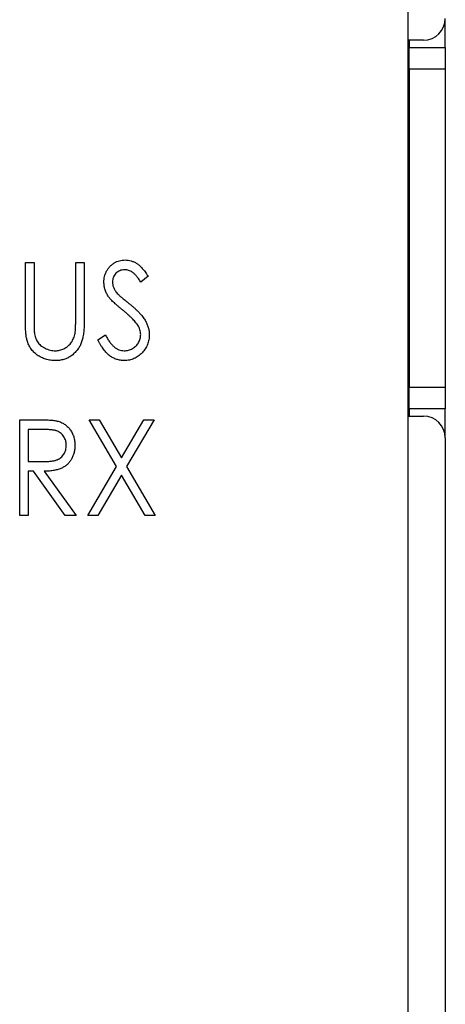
# Paper-space layout 'Sheet2' of a CAD drawing. Header units: millimetres. Extents: x 0 to 420, y 0 to 297.
# Tile 10 of 31: x 119 to 131, y 131 to 158. Entities that reach past the tile are written whole.
import ezdxf

# ---------------------------------------------------------------- set-up
doc = ezdxf.new("R2010")
doc.units = ezdxf.units.MM

psp = doc.layouts.new('Sheet2')

# ---------------------------------------------------------------- linework, layer by layer
at = {"color": 7, "linetype": 'Continuous', "lineweight": 25}
for p, q in [((130.225, 93.483), (130.225, 188.633)), ((131.247, 157.678), (131.247, 158.41)), ((130.65, 157.878), (130.225, 157.878)), ((130.247, 157.878), (130.247, 157.678)), ((130.247, 157.678), (131.247, 157.678)), ((130.247, 157.078), (130.247, 157.678)), ((131.247, 157.678), (131.247, 157.078)), ((131.247, 157.078), (130.247, 157.078)), ((130.247, 157.078), (130.247, 148.278)), ((131.247, 157.078), (131.247, 148.278)), ((119.639, 151.729), (119.876, 151.729)), ((119.639, 150.131), (119.639, 151.729)), ((119.876, 151.729), (119.876, 150.143)), ((121.029, 150.143), (121.029, 151.729)), ((121.029, 151.729), (121.267, 151.729)), ((121.267, 151.729), (121.267, 150.131)), ((123.031, 151.349), (122.83, 151.186)), ((121.64, 149.593), (121.849, 149.727)), ((130.247, 148.278), (131.247, 148.278)), ((130.247, 147.678), (130.247, 148.278)), ((131.247, 148.278), (131.247, 147.678)), ((131.247, 147.678), (130.247, 147.678)), ((130.247, 147.678), (130.247, 147.478)), ((131.247, 146.945), (131.247, 147.678)), ((119.48, 144.733), (119.48, 147.379)), ((119.48, 147.379), (119.966, 147.379)), ((121.397, 147.379), (121.677, 147.379)), ((122.156, 146.085), (121.397, 147.379)), ((121.677, 147.379), (122.296, 146.324)), ((122.296, 146.324), (122.914, 147.379)), ((123.195, 147.379), (122.436, 146.085)), ((122.914, 147.379), (123.195, 147.379)), ((130.225, 147.478), (130.65, 147.478)), ((119.718, 147.107), (119.718, 146.225)), ((120.157, 147.107), (119.718, 147.107)), ((131.25, 146.878), (131.25, 90.473)), ((119.718, 146.225), (120.147, 146.222)), ((121.363, 144.733), (122.156, 146.085)), ((122.436, 146.085), (123.228, 144.733)), ((119.718, 145.954), (119.718, 144.733)), ((119.86, 145.954), (119.718, 145.954)), ((120.741, 144.733), (119.86, 145.954)), ((120.159, 145.954), (121.041, 144.733)), ((122.296, 145.845), (121.643, 144.733)), ((122.948, 144.733), (122.296, 145.845)), ((119.718, 144.733), (119.48, 144.733)), ((121.041, 144.733), (120.741, 144.733)), ((121.643, 144.733), (121.363, 144.733)), ((123.228, 144.733), (122.948, 144.733))]:
    psp.add_line(p, q, dxfattribs=at)
for centre, start, end in [((130.65, 158.478), 270, 0), ((130.65, 146.878), 0, 90)]:
    psp.add_arc(centre, 0.6, start, end, dxfattribs=at)
for points, knots in [([(121.81, 151.179), (121.81, 151.207), (121.812, 151.262), (121.827, 151.343), (121.85, 151.42), (121.883, 151.493), (121.925, 151.56), (121.974, 151.62), (122.033, 151.672), (122.097, 151.717), (122.167, 151.752), (122.24, 151.778), (122.318, 151.793), (122.37, 151.795), (122.396, 151.797)], [0, 0, 0, 0, 0.088291, 0.174419, 0.258423, 0.342317, 0.425287, 0.506935, 0.587922, 0.670559, 0.753145, 0.834844, 0.916686, 1, 1, 1, 1]), ([(122.396, 151.797), (122.424, 151.796), (122.48, 151.793), (122.563, 151.775), (122.642, 151.744), (122.705, 151.709), (122.755, 151.674), (122.793, 151.643), (122.831, 151.606), (122.87, 151.564), (122.91, 151.517), (122.95, 151.466), (122.99, 151.409), (123.017, 151.369), (123.031, 151.349)], [0, 0, 0, 0, 0.103822, 0.205919, 0.309231, 0.415653, 0.47222, 0.532858, 0.597819, 0.667857, 0.743177, 0.823448, 0.908942, 1, 1, 1, 1]), ([(122.383, 151.525), (122.359, 151.524), (122.313, 151.523), (122.248, 151.503), (122.189, 151.472), (122.139, 151.43), (122.099, 151.379), (122.068, 151.321), (122.05, 151.257), (122.048, 151.213), (122.047, 151.19)], [0, 0, 0, 0, 0.133507, 0.258557, 0.380724, 0.504971, 0.628085, 0.748901, 0.871477, 1, 1, 1, 1]), ([(122.83, 151.186), (122.819, 151.203), (122.797, 151.235), (122.765, 151.28), (122.734, 151.321), (122.703, 151.357), (122.675, 151.389), (122.647, 151.416), (122.621, 151.44), (122.588, 151.465), (122.546, 151.489), (122.494, 151.51), (122.439, 151.523), (122.401, 151.524), (122.383, 151.525)], [0, 0, 0, 0, 0.102557, 0.196911, 0.284395, 0.364416, 0.437215, 0.503536, 0.563602, 0.61645, 0.714669, 0.808954, 0.904132, 1, 1, 1, 1]), ([(121.94, 150.776), (121.929, 150.792), (121.909, 150.823), (121.882, 150.871), (121.86, 150.92), (121.842, 150.97), (121.827, 151.021), (121.817, 151.073), (121.811, 151.126), (121.81, 151.161), (121.81, 151.179)], [0, 0, 0, 0, 0.130877, 0.257719, 0.382316, 0.506626, 0.628302, 0.751527, 0.87547, 1, 1, 1, 1]), ([(122.047, 151.19), (122.047, 151.176), (122.048, 151.148), (122.055, 151.106), (122.065, 151.064), (122.079, 151.023), (122.1, 150.981), (122.127, 150.938), (122.161, 150.893), (122.187, 150.864), (122.201, 150.848)], [0, 0, 0, 0, 0.110385, 0.220503, 0.3311372, 0.4435848, 0.5631535, 0.6950621, 0.8397617, 1, 1, 1, 1]), ([(122.323, 150.416), (122.298, 150.436), (122.251, 150.474), (122.185, 150.53), (122.127, 150.582), (122.075, 150.629), (122.031, 150.672), (121.993, 150.71), (121.963, 150.744), (121.947, 150.766), (121.94, 150.776)], [0, 0, 0, 0, 0.179535, 0.344506, 0.492131, 0.62464, 0.742099, 0.843179, 0.92954, 1, 1, 1, 1]), ([(122.201, 150.848), (122.206, 150.843), (122.218, 150.831), (122.24, 150.811), (122.269, 150.786), (122.305, 150.755), (122.347, 150.72), (122.397, 150.68), (122.454, 150.634), (122.493, 150.602), (122.514, 150.585)], [0, 0, 0, 0, 0.053039, 0.126288, 0.218872, 0.334457, 0.469409, 0.625738, 0.802267, 1, 1, 1, 1]), ([(122.743, 149.995), (122.733, 150.01), (122.711, 150.041), (122.673, 150.088), (122.629, 150.138), (122.58, 150.19), (122.524, 150.243), (122.462, 150.299), (122.395, 150.358), (122.347, 150.396), (122.323, 150.416)], [0, 0, 0, 0, 0.092213, 0.193119, 0.303009, 0.423363, 0.552489, 0.69176, 0.840671, 1, 1, 1, 1]), ([(122.514, 150.585), (122.54, 150.564), (122.589, 150.524), (122.659, 150.462), (122.722, 150.403), (122.78, 150.346), (122.831, 150.29), (122.875, 150.236), (122.914, 150.183), (122.957, 150.116), (123, 150.034), (123.037, 149.933), (123.06, 149.832), (123.063, 149.765), (123.065, 149.731)], [0, 0, 0, 0, 0.093761, 0.181614, 0.264342, 0.341677, 0.41338, 0.479975, 0.541968, 0.599292, 0.705911, 0.807015, 0.904485, 1, 1, 1, 1]), ([(119.684, 149.573), (119.68, 149.587), (119.672, 149.618), (119.663, 149.668), (119.655, 149.727), (119.649, 149.793), (119.645, 149.866), (119.641, 149.947), (119.639, 150.036), (119.639, 150.098), (119.639, 150.131)], [0, 0, 0, 0, 0.077936, 0.169149, 0.274074, 0.391816, 0.523462, 0.668216, 0.827041, 1, 1, 1, 1]), ([(119.876, 150.143), (119.876, 150.121), (119.876, 150.078), (119.876, 150.018), (119.878, 149.964), (119.879, 149.917), (119.879, 149.876), (119.882, 149.842), (119.884, 149.814), (119.885, 149.798), (119.886, 149.792)], [0, 0, 0, 0, 0.191105, 0.362655, 0.516171, 0.650128, 0.766034, 0.862527, 0.941006, 1, 1, 1, 1]), ([(121.267, 150.131), (121.267, 150.102), (121.266, 150.046), (121.263, 149.963), (121.258, 149.885), (121.252, 149.811), (121.242, 149.742), (121.231, 149.677), (121.219, 149.615), (121.203, 149.558), (121.185, 149.503), (121.162, 149.452), (121.137, 149.401), (121.106, 149.353), (121.072, 149.305), (121.034, 149.261), (120.991, 149.217), (120.946, 149.176), (120.896, 149.138), (120.844, 149.106), (120.789, 149.077), (120.732, 149.054), (120.672, 149.037), (120.609, 149.024), (120.544, 149.017), (120.5, 149.016), (120.478, 149.015)], [0, 0, 0, 0, 0.055741, 0.108782, 0.159483, 0.20722, 0.252436, 0.295103, 0.335609, 0.373517, 0.409957, 0.446416, 0.482967, 0.519684, 0.557168, 0.594999, 0.634172, 0.674127, 0.714136, 0.754079, 0.793688, 0.83312, 0.873373, 0.914549, 0.95654, 1, 1, 1, 1]), ([(121.004, 149.733), (121.006, 149.742), (121.011, 149.763), (121.016, 149.798), (121.02, 149.84), (121.023, 149.888), (121.026, 149.942), (121.028, 150.004), (121.029, 150.071), (121.029, 150.119), (121.029, 150.143)], [0, 0, 0, 0, 0.069596, 0.155423, 0.257515, 0.37358, 0.506166, 0.6554, 0.819993, 1, 1, 1, 1]), ([(122.827, 149.735), (122.826, 149.757), (122.824, 149.801), (122.808, 149.867), (122.781, 149.933), (122.756, 149.973), (122.743, 149.995)], [0, 0, 0, 0, 0.2383359, 0.4823109, 0.7331401, 1, 1, 1, 1]), ([(120.478, 149.015), (120.453, 149.016), (120.405, 149.017), (120.335, 149.024), (120.267, 149.036), (120.202, 149.052), (120.139, 149.074), (120.079, 149.1), (120.022, 149.132), (119.967, 149.167), (119.917, 149.206), (119.87, 149.25), (119.828, 149.296), (119.79, 149.345), (119.756, 149.397), (119.728, 149.453), (119.702, 149.512), (119.69, 149.553), (119.684, 149.573)], [0, 0, 0, 0, 0.069994, 0.137225, 0.203144, 0.267439, 0.330757, 0.392722, 0.455101, 0.517382, 0.579131, 0.639383, 0.69929, 0.758596, 0.817649, 0.877496, 0.938128, 1, 1, 1, 1]), ([(119.886, 149.792), (119.89, 149.767), (119.897, 149.718), (119.915, 149.65), (119.94, 149.588), (119.971, 149.531), (120.011, 149.48), (120.059, 149.434), (120.117, 149.393), (120.181, 149.355), (120.251, 149.325), (120.322, 149.303), (120.393, 149.289), (120.441, 149.287), (120.464, 149.286)], [0, 0, 0, 0, 0.0889375, 0.1727267, 0.251185, 0.3263801, 0.4009876, 0.479456, 0.5624606, 0.6520321, 0.742988, 0.8310174, 0.9158505, 1, 1, 1, 1]), ([(120.464, 149.286), (120.485, 149.287), (120.526, 149.289), (120.586, 149.299), (120.645, 149.317), (120.703, 149.34), (120.757, 149.371), (120.807, 149.407), (120.853, 149.448), (120.893, 149.495), (120.929, 149.547), (120.959, 149.604), (120.986, 149.666), (120.998, 149.71), (121.004, 149.733)], [0, 0, 0, 0, 0.081412, 0.161686, 0.242811, 0.324775, 0.407586, 0.488453, 0.56979, 0.650718, 0.733306, 0.819186, 0.907133, 1, 1, 1, 1]), ([(122.375, 149.015), (122.356, 149.015), (122.32, 149.016), (122.267, 149.023), (122.214, 149.033), (122.163, 149.048), (122.113, 149.067), (122.065, 149.089), (122.017, 149.116), (121.971, 149.148), (121.926, 149.184), (121.883, 149.226), (121.839, 149.274), (121.798, 149.327), (121.757, 149.385), (121.717, 149.449), (121.677, 149.519), (121.653, 149.568), (121.64, 149.593)], [0, 0, 0, 0, 0.055089, 0.109447, 0.163323, 0.216767, 0.269874, 0.324148, 0.378969, 0.434708, 0.492467, 0.553707, 0.618022, 0.686132, 0.757893, 0.834258, 0.914668, 1, 1, 1, 1]), ([(121.849, 149.727), (121.868, 149.693), (121.903, 149.626), (121.962, 149.536), (122.024, 149.46), (122.087, 149.397), (122.153, 149.348), (122.222, 149.312), (122.293, 149.29), (122.342, 149.288), (122.366, 149.286)], [0, 0, 0, 0, 0.165307, 0.315251, 0.451801, 0.576089, 0.690151, 0.796612, 0.898685, 1, 1, 1, 1]), ([(122.366, 149.286), (122.387, 149.287), (122.428, 149.288), (122.488, 149.301), (122.547, 149.32), (122.602, 149.347), (122.654, 149.38), (122.699, 149.419), (122.739, 149.464), (122.77, 149.513), (122.796, 149.566), (122.814, 149.621), (122.825, 149.677), (122.826, 149.716), (122.827, 149.735)], [0, 0, 0, 0, 0.086779, 0.172012, 0.257, 0.344091, 0.430347, 0.513787, 0.595624, 0.677565, 0.75969, 0.839996, 0.919133, 1, 1, 1, 1]), ([(123.065, 149.731), (123.064, 149.707), (123.063, 149.66), (123.053, 149.592), (123.038, 149.525), (123.015, 149.46), (122.987, 149.398), (122.952, 149.339), (122.911, 149.281), (122.864, 149.228), (122.813, 149.178), (122.758, 149.134), (122.701, 149.097), (122.641, 149.068), (122.578, 149.044), (122.513, 149.027), (122.444, 149.017), (122.398, 149.016), (122.375, 149.015)], [0, 0, 0, 0, 0.064367, 0.127345, 0.188922, 0.250384, 0.312021, 0.374404, 0.437663, 0.502985, 0.567803, 0.63098, 0.692076, 0.752595, 0.813028, 0.874016, 0.936113, 1, 1, 1, 1]), ([(119.966, 147.379), (119.999, 147.379), (120.061, 147.378), (120.151, 147.377), (120.232, 147.374), (120.305, 147.37), (120.37, 147.365), (120.426, 147.359), (120.475, 147.352), (120.504, 147.346), (120.517, 147.343)], [0, 0, 0, 0, 0.176242, 0.33814, 0.484799, 0.617149, 0.734395, 0.837422, 0.92561, 1, 1, 1, 1]), ([(120.769, 146.672), (120.768, 146.693), (120.767, 146.735), (120.754, 146.796), (120.732, 146.855), (120.703, 146.909), (120.667, 146.959), (120.624, 147.001), (120.577, 147.036), (120.532, 147.059), (120.492, 147.073), (120.458, 147.082), (120.419, 147.09), (120.375, 147.096), (120.327, 147.102), (120.274, 147.105), (120.217, 147.107), (120.178, 147.107), (120.157, 147.107)], [0, 0, 0, 0, 0.074206, 0.146692, 0.218332, 0.29067, 0.362618, 0.431553, 0.499554, 0.567987, 0.604677, 0.646293, 0.69288, 0.744014, 0.799888, 0.86174, 0.928424, 1, 1, 1, 1]), ([(120.517, 147.343), (120.535, 147.338), (120.57, 147.328), (120.621, 147.308), (120.669, 147.285), (120.715, 147.258), (120.758, 147.226), (120.798, 147.191), (120.836, 147.153), (120.871, 147.11), (120.903, 147.064), (120.93, 147.015), (120.955, 146.964), (120.974, 146.911), (120.988, 146.854), (120.999, 146.796), (121.005, 146.734), (121.006, 146.692), (121.007, 146.671)], [0, 0, 0, 0, 0.061387, 0.121495, 0.181089, 0.240038, 0.298644, 0.35799, 0.418441, 0.480043, 0.541867, 0.604173, 0.666682, 0.729899, 0.794538, 0.860455, 0.929211, 1, 1, 1, 1]), ([(120.147, 146.222), (120.167, 146.222), (120.206, 146.222), (120.262, 146.225), (120.314, 146.228), (120.362, 146.233), (120.407, 146.24), (120.447, 146.249), (120.483, 146.259), (120.525, 146.274), (120.572, 146.298), (120.623, 146.334), (120.667, 146.378), (120.703, 146.429), (120.733, 146.484), (120.754, 146.544), (120.767, 146.607), (120.768, 146.65), (120.769, 146.672)], [0, 0, 0, 0, 0.0688845, 0.1330037, 0.1923688, 0.2476844, 0.2984466, 0.3447833, 0.3874444, 0.4260582, 0.4984773, 0.5682255, 0.638295, 0.7092395, 0.7816761, 0.8527646, 0.9255231, 1, 1, 1, 1]), ([(121.007, 146.671), (121.006, 146.636), (121.004, 146.567), (120.986, 146.468), (120.956, 146.375), (120.915, 146.288), (120.862, 146.211), (120.799, 146.142), (120.726, 146.085), (120.657, 146.045), (120.596, 146.019), (120.546, 146.002), (120.491, 145.988), (120.433, 145.975), (120.37, 145.966), (120.304, 145.959), (120.233, 145.955), (120.184, 145.954), (120.159, 145.954)], [0, 0, 0, 0, 0.083484, 0.162613, 0.23918, 0.314494, 0.388385, 0.460717, 0.533791, 0.609022, 0.648239, 0.690365, 0.734562, 0.781635, 0.831635, 0.884694, 0.940506, 1, 1, 1, 1])]:
    psp.add_open_spline(points, degree=3, knots=knots, dxfattribs=at)

doc.saveas('drawing.dxf')
